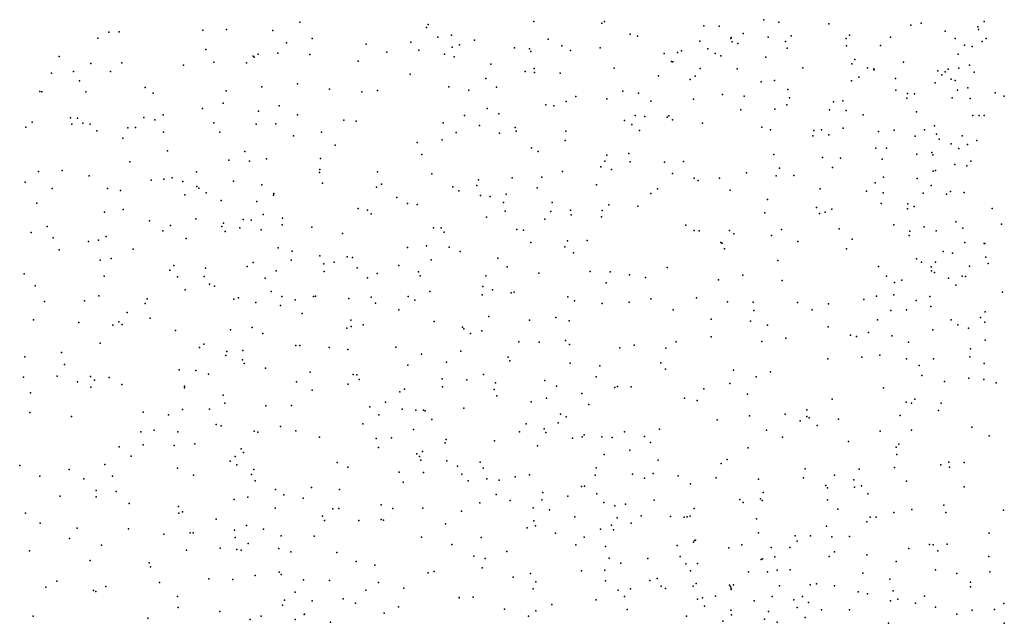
# Model space of a CAD drawing. Header units: metres. Extents: x -25 to 25, y -27.7 to 27.8.
# Tile 194 of 209: x 13.6 to 16.5, y -10.4 to -8.7. Entities that reach past the tile are written whole.
import ezdxf

# ---------------------------------------------------------------- set-up
doc = ezdxf.new("R2010")
doc.units = ezdxf.units.M

msp = doc.modelspace()

# ---------------------------------------------------------------- linework, layer by layer
for p in [(14.4495, -8.6683, -21.6279), (15.1213, -8.6663, 16.3077), (15.3167, -8.6716, -8.8647), (15.3245, -8.6663, 15.9628), (15.7811, -8.6616, -11.469), (15.824, -8.6684, 15.0797), (15.9683, -8.6738, 4.8711), (16.233, -8.6716, -3.0802), (16.4138, -8.6671, 6.6095), (13.9012, -8.6975, 17.5413), (13.9315, -8.6967, 12.1748), (14.1714, -8.6913, 6.0298), (14.239, -8.6899, 12.2946), (14.3718, -8.6924, -9.2284), (14.8132, -8.6839, 2.9786), (14.818, -8.6753, 12.1968), (15.398, -8.7029, -21.3866), (15.609, -8.6791, 2.6812), (15.6529, -8.6805, -10.754), (15.722, -8.7013, 2.9016), (16.2036, -8.677, 5.168), (16.3019, -8.6948, -10.7831), (16.3952, -8.6817, -1.8463), (16.3979, -8.6898, 10.7884), (13.8702, -8.7147, -10.8056), (14.4119, -8.728, -10.4802), (14.4852, -8.7152, 4.8504), (14.7681, -8.726, -2.1914), (14.8454, -8.7114, 1.8822), (14.8853, -8.7061, 4.5141), (14.9508, -8.72, -10.3853), (15.1628, -8.7179, 11.9219), (15.4189, -8.7088, -9.0491), (15.5978, -8.7236, -1.9467), (15.6863, -8.7159, -10.9906), (15.6873, -8.7129, -20.4735), (15.6902, -8.7251, 9.5681), (15.7066, -8.7294, 15.4298), (15.7936, -8.712, -19.9271), (15.8434, -8.7242, -14.0489), (15.8602, -8.708, 9.4955), (16.018, -8.7153, -11.9438), (16.0273, -8.7063, 0.0079), (16.1446, -8.7114, 14.6005), (16.3302, -8.7155, -11.6302), (16.4075, -8.7242, 5.71), (16.4196, -8.7158, -11.196), (14.1796, -8.7473, -2.495), (14.3863, -8.7577, 5.024), (14.6405, -8.7317, 4.6636), (14.6999, -8.7549, 9.7987), (14.7908, -8.7489, 1.4902), (14.887, -8.7401, 2.1266), (14.9078, -8.7338, -1.8033), (15.0655, -8.7421, 12.0455), (15.1089, -8.7455, 16.4698), (15.1131, -8.7528, -8.8651), (15.2015, -8.7362, 9.832), (15.2266, -8.7502, 4.439), (15.3115, -8.7424, 11.7197), (15.4949, -8.7585, 11.4025), (15.5338, -8.7555, -21.1415), (15.5447, -8.751, 15.7329), (15.6206, -8.7447, 1.1054), (15.6419, -8.7581, -20.2199), (15.848, -8.7429, 4.7714), (16.0187, -8.7361, -19.5381), (16.1161, -8.7357, -12.4592), (16.3572, -8.7343, 3.5616), (16.3792, -8.7387, 5.5454), (13.7587, -8.7676, 9.7195), (13.85, -8.787, 11.9788), (13.9392, -8.7849, 3.6995), (14.2027, -8.7836, -21.4923), (14.2966, -8.7856, 5.8202), (14.3157, -8.7659, 3.6413), (14.3186, -8.7689, 5.4541), (14.3304, -8.76, 5.2445), (14.4788, -8.7618, 9.7473), (14.6175, -8.7804, 3.4449), (14.8646, -8.7603, 9.8289), (14.8927, -8.7678, -21.6128), (15.5168, -8.7812, -2.381), (15.5202, -8.782, -2.1603), (15.6576, -8.7656, -20.7296), (15.787, -8.7695, -2.1721), (16.0428, -8.7755, -11.567), (16.1821, -8.7831, 3.3575), (16.339, -8.7603, 6.4948), (13.7367, -8.8146, -2.5903), (13.8004, -8.8098, 17.4932), (13.9062, -8.8106, 6.1043), (14.116, -8.7921, 9.7529), (14.9979, -8.789, -2.5046), (15.0966, -8.8105, 16.9479), (15.122, -8.8012, 16.7536), (15.1234, -8.8133, -2.0523), (15.1969, -8.8151, -2.6411), (15.3521, -8.8008, -9.7543), (15.5982, -8.8013, 1.4514), (15.7044, -8.8025, -2.5221), (15.8935, -8.7997, 15.1564), (16.0335, -8.7882, 14.8726), (16.079, -8.7992, -13.6134), (16.0971, -8.8029, 5.0673), (16.0981, -8.8057, -13.0045), (16.2804, -8.8086, -19.5139), (16.3017, -8.8107, -3.3301), (16.3101, -8.8039, -0.2362), (16.3407, -8.8007, -2.9076), (16.3712, -8.7923, -12.1819), (16.3852, -8.8122, 14.2165), (13.8177, -8.837, 0.415), (14.7661, -8.8174, 12.2677), (14.9836, -8.8299, 2.4117), (15.4795, -8.8229, 15.8804), (15.5704, -8.8336, -2.6836), (15.5847, -8.8239, 9.6425), (15.774, -8.8402, 0.7507), (15.812, -8.8359, -19.4046), (16.0334, -8.8372, 9.4516), (16.054, -8.8264, -2.5027), (16.1588, -8.8306, -2.1901), (16.2728, -8.8425, 5.3556), (16.2926, -8.8194, 14.4469), (16.3194, -8.832, -11.0028), (16.3303, -8.8364, 6.3217), (13.7035, -8.8671, 11.6525), (13.7097, -8.8687, -10.525), (13.8357, -8.8684, 11.8218), (14.0059, -8.8565, -6.2673), (14.0291, -8.8723, 6.0323), (14.2382, -8.8654, -10.5532), (14.3406, -8.8538, 0.8315), (14.4432, -8.8455, 12.3201), (14.535, -8.8609, 3.6297), (14.6277, -8.8688, 17.4491), (14.6727, -8.865, 1.1562), (14.8772, -8.8546, 17.2477), (14.9351, -8.8642, 12.2223), (15.0146, -8.8554, 2.6254), (15.3767, -8.8669, -10.0332), (15.4219, -8.8723, -9.3604), (15.85, -8.8622, -2.8175), (16.16, -8.8641, 14.7606), (16.3374, -8.8634, 6.646), (16.3668, -8.8575, -12.4246), (16.4452, -8.8714, 9.785), (14.2293, -8.9006, -6.2933), (15.214, -8.8964, 9.8155), (15.2417, -8.8822, -10.2525), (15.3309, -8.8882, 11.8298), (15.4573, -8.8952, 9.7155), (15.5793, -8.8898, 2.0147), (15.6628, -8.8761, 11.2413), (15.7245, -8.881, -10.8414), (15.8553, -8.8854, 15.3617), (15.9816, -8.8972, -13.985), (16.0085, -8.8941, 3.0097), (16.1921, -8.8863, 10.8867), (16.1939, -8.8737, -13.1856), (16.2136, -8.8745, -12.5934), (16.322, -8.8854, 9.5945), (16.3738, -8.8873, -14.4683), (16.471, -8.8807, -3.1924), (14.1701, -8.9165, 12.2766), (14.3308, -8.9239, 5.2522), (14.3908, -8.9091, 17.5454), (14.9877, -8.9167, 4.4156), (15.1553, -8.9061, -21.4065), (15.1787, -8.9091, 16.1743), (15.7155, -8.9201, 9.5512), (15.8129, -8.9187, 2.645), (15.8471, -8.9057, 11.0745), (15.9701, -8.9206, 15.2167), (16.0172, -8.9221, 0.3513), (16.2193, -8.9257, -12.7997), (13.6818, -8.9553, -21.2669), (13.7915, -8.9429, 6.0592), (13.8113, -8.9443, -9.5019), (14.0019, -8.9419, 17.5633), (14.034, -8.9485, 12.0855), (14.0574, -8.9347, 0.5684), (14.2034, -8.9574, 17.5715), (14.4435, -8.9346, 3.8108), (14.5764, -8.9496, -10.372), (14.6112, -8.9525, 12.3221), (14.9219, -8.9366, 1.7312), (15.0204, -8.9316, 9.8321), (15.3819, -8.9503, 16.0372), (15.4125, -8.9366, -21.0859), (15.4394, -8.9394, -20.1351), (15.5042, -8.9408, -19.5908), (15.5086, -8.9378, -20.6581), (15.5194, -8.9486, 11.4863), (16.0669, -8.9342, 15.0576), (16.381, -8.9362, 5.7489), (16.3997, -8.9368, -1.8758), (16.414, -8.936, -19.6462), (13.6632, -8.9695, -6.27), (13.7958, -8.9617, 4.0748), (13.8274, -8.9581, 9.6667), (13.8485, -8.9616, 17.5193), (13.8675, -8.9802, -10.1929), (13.9561, -8.972, 11.8893), (13.978, -8.9704, -9.3742), (14.0583, -8.9844, 4.0505), (14.2199, -8.9846, 9.7223), (14.3246, -8.9611, -2.32), (14.3806, -8.9605, 5.0345), (14.5122, -8.9845, 4.789), (14.8615, -8.9578, 9.8213), (14.8984, -8.9856, 3.3581), (14.9651, -8.9652, 17.0829), (15.0678, -8.9708, 16.7631), (15.0709, -8.9816, -10.1583), (15.2131, -8.9814, 4.3876), (15.4021, -8.9621, -8.9684), (15.4243, -8.9797, 4.4484), (15.6049, -8.9588, 15.8318), (15.7759, -8.97, 1.1089), (15.8009, -8.9772, 4.755), (15.9247, -8.9799, -10.7138), (15.9464, -8.9771, 0.6911), (16.0087, -8.973, -11.0179), (16.1105, -8.9826, 10.9816), (16.1553, -8.9781, -10.7934), (16.2421, -8.9777, 9.4454), (16.271, -8.9662, 6.4091), (13.9419, -9.0013, -9.8818), (14.4317, -8.9947, -6.4778), (14.858, -9.0058, -9.0082), (15.0225, -8.9874, 2.0989), (15.2111, -9.0077, 12.149), (15.9223, -8.995, 4.9049), (15.9683, -8.9923, 9.4498), (16.2158, -8.9955, 5.351), (16.2769, -8.9897, -2.1125), (16.2841, -9.0046, 3.052), (16.3509, -8.9949, 6.0883), (16.3923, -9.0084, 6.8137), (14.0699, -9.0377, -10.6523), (14.292, -9.0396, 12.3528), (14.5516, -9.0216, 9.7633), (14.7868, -9.0141, 4.5077), (15.1146, -9.0287, 2.8987), (15.1338, -9.0401, 2.6788), (16.1024, -9.0298, -19.596), (16.1338, -9.03, -13.9048), (16.3192, -9.0181, 0.0049), (16.3409, -9.0309, -13.2548), (16.3654, -9.0194, 14.5378), (13.9616, -9.0695, 5.9358), (14.2456, -9.0643, 5.7523), (14.3057, -9.0671, 5.5957), (14.3538, -9.0603, 5.1527), (14.5094, -9.0602, 12.3839), (14.8001, -9.0481, -21.4119), (15.3246, -9.067, -20.3184), (15.3304, -9.0499, -20.9076), (15.3941, -9.0452, 9.7253), (15.3973, -9.0689, -2.6734), (15.5509, -9.0688, 4.5243), (15.8098, -9.0485, 2.2576), (15.9499, -9.057, 2.5268), (16.0016, -9.0588, 15.3899), (16.1209, -9.062, 15.1869), (16.2205, -9.0477, 14.8999), (16.2636, -9.0428, 10.9808), (16.2663, -9.0493, -2.588), (16.3759, -9.0674, 9.4157), (13.6997, -9.0973, -0.1402), (13.768, -9.0946, -0.7305), (14.1536, -9.0982, -2.2372), (14.5075, -9.0913, 17.4385), (14.673, -9.0976, 1.0288), (15.2032, -9.0972, 16.1885), (15.3139, -9.0839, -20.553), (15.3443, -9.0911, 12.1001), (15.4959, -9.0706, -9.4365), (15.8259, -9.0877, 1.4667), (15.9786, -9.0853, 5.0191), (16.2678, -9.0963, -2.3231), (16.2739, -9.0941, 2.8194), (16.3292, -9.0767, 14.6963), (16.3639, -9.0805, -13.5164), (13.8454, -9.1095, -6.4173), (14.0231, -9.1217, -10.3123), (14.0595, -9.119, -0.2071), (14.0835, -9.1151, 17.5342), (14.114, -9.1262, 12.0245), (14.2596, -9.125, 17.5183), (14.5062, -9.1004, -21.5029), (14.8283, -9.1035, 3.6637), (14.9624, -9.1212, 4.405), (15.0595, -9.1154, -9.9885), (15.1438, -9.1129, 12.2971), (15.5194, -9.1025, 11.7582), (15.5812, -9.1165, 15.9519), (15.5925, -9.1228, 11.585), (15.654, -9.1159, 9.5815), (15.7318, -9.1006, 15.7942), (15.8169, -9.1093, 1.6865), (15.8672, -9.1084, -19.579), (16.1252, -9.113, 2.6317), (16.221, -9.1174, 5.4454), (13.6615, -9.1276, 5.9711), (13.7394, -9.1462, 11.313), (13.8974, -9.1461, 9.675), (13.9349, -9.1511, -0.0292), (14.1539, -9.1398, -0.4148), (14.1595, -9.1444, 4.1938), (14.3404, -9.1356, 9.7393), (14.5152, -9.1305, 4.0071), (14.6695, -9.1417, -9.0698), (14.6845, -9.1336, -2.3401), (14.8889, -9.1411, 17.0345), (14.9062, -9.1521, 12.3664), (14.9574, -9.1376, 1.6064), (15.1309, -9.1437, -2.6357), (15.3012, -9.1357, 4.3971), (15.4765, -9.1466, 11.9663), (15.6845, -9.1504, 4.6523), (15.943, -9.147, 15.5917), (16.0764, -9.1535, 0.9081), (16.1006, -9.1298, -14.1124), (16.262, -9.1372, 6.8815), (16.3174, -9.154, 6.1073), (14.1193, -9.1636, -9.6217), (14.1811, -9.1583, 9.7241), (14.2238, -9.1807, 12.2603), (14.3267, -9.1835, -10.3978), (14.3743, -9.1646, -9.2151), (14.375, -9.1606, -6.7222), (14.7277, -9.1712, 4.5465), (14.9684, -9.1655, 16.4427), (14.996, -9.1686, -8.9973), (15.0421, -9.1622, 16.3039), (15.4575, -9.1605, -19.793), (15.7921, -9.1778, 11.347), (16.1239, -9.1584, 5.2811), (16.2382, -9.1588, -14.431), (16.3055, -9.162, 5.6699), (16.3567, -9.1575, 11.085), (13.6947, -9.1875, 9.6346), (13.9426, -9.2062, 4.3306), (14.6174, -9.2035, 9.7898), (14.6439, -9.2075, -10.1773), (14.7592, -9.1886, 17.1923), (14.7868, -9.1917, 9.8035), (15.0344, -9.1861, 1.8263), (15.0394, -9.2109, 9.8088), (15.1739, -9.1857, -20.672), (15.2266, -9.2075, 2.9313), (15.3175, -9.2089, 12.2839), (15.3364, -9.1925, -19.982), (15.4198, -9.1968, 9.6904), (15.9325, -9.2005, 1.9691), (15.9768, -9.205, 1.3186), (16.1183, -9.1884, 11.1512), (16.1935, -9.2045, 6.6187), (16.1945, -9.1894, 15.2703), (16.2129, -9.1972, 6.4436), (16.4362, -9.2033, 0.1889), (13.8889, -9.2133, 11.4382), (14.0181, -9.239, 0.2616), (14.1511, -9.2331, 0.043), (14.2873, -9.2343, -21.5601), (14.31, -9.2369, -0.5403), (14.3449, -9.2203, -6.1806), (14.3998, -9.2311, 5.1042), (14.6548, -9.2188, -6.5438), (14.9856, -9.2285, -21.1218), (15.1525, -9.2337, 3.1963), (15.1697, -9.2118, -20.4483), (15.2284, -9.2209, -9.8183), (15.3159, -9.2275, 16.1581), (15.7839, -9.2161, 9.5415), (15.9409, -9.2177, 11.2883), (15.9573, -9.2139, 9.4931), (13.7249, -9.2548, 4.4031), (14.0562, -9.2673, 17.4402), (14.0782, -9.2519, -0.7872), (14.2261, -9.2549, -10.0779), (14.2306, -9.245, -9.3774), (14.2777, -9.2585, 5.5649), (14.3392, -9.2646, 5.3066), (14.3994, -9.25, 12.4294), (14.4842, -9.2568, 17.3336), (14.8338, -9.259, 3.8445), (14.8552, -9.2582, 4.4925), (15.0727, -9.2633, 3.449), (15.0915, -9.2654, 2.0124), (15.5579, -9.2511, 16.0315), (15.5816, -9.2666, -9.1318), (15.5958, -9.2672, 4.5965), (15.6825, -9.2663, 11.8487), (15.8325, -9.2631, 15.8141), (15.9979, -9.2612, -19.8177), (16.1545, -9.2503, 9.4606), (16.2416, -9.2558, 2.3511), (16.2763, -9.2674, 6.2243), (16.3324, -9.2418, 9.4014), (16.3527, -9.2593, -2.1569), (16.4635, -9.2478, 11.2304), (13.6785, -9.2725, 10.94), (13.742, -9.2873, 11.081), (13.8723, -9.2939, 11.3059), (13.894, -9.2835, -21.5168), (14.1232, -9.2895, -6.6571), (14.2357, -9.269, -9.81), (14.5722, -9.2746, 4.7625), (14.8637, -9.2715, 16.7307), (15.2183, -9.2956, 2.4177), (15.2748, -9.2953, 4.4359), (15.6949, -9.2762, 15.9526), (15.8037, -9.2806, 11.5362), (16.0352, -9.2911, 1.6851), (16.1985, -9.2807, 11.2651), (16.2005, -9.2683, 5.4814), (13.7589, -9.3218, -2.2681), (13.8433, -9.2975, -6.2064), (13.9714, -9.3196, 5.8374), (14.3879, -9.3159, 4.2195), (14.7592, -9.3151, 16.9855), (14.813, -9.3102, -9.9259), (14.8781, -9.314, 9.8396), (15.1128, -9.3012, 16.281), (15.2098, -9.3136, 12.4324), (15.6577, -9.3009, 9.6317), (15.662, -9.303, 12.0399), (15.6689, -9.3193, -19.9633), (15.8789, -9.2977, 4.9652), (16.0188, -9.3188, 5.198), (16.3581, -9.301, 14.9933), (16.4137, -9.3036, -13.715), (16.4157, -9.3033, 7.1767), (13.8763, -9.351, 9.7888), (13.9086, -9.3463, 17.3405), (14.425, -9.3518, -0.0422), (14.4278, -9.3256, 0.799), (14.5074, -9.3391, 9.833), (14.5857, -9.3416, 17.1825), (14.6005, -9.3439, 12.5167), (14.8264, -9.3501, -21.2775), (14.91, -9.3266, 16.4356), (15.0181, -9.3461, -20.7988), (15.2353, -9.3301, -2.6598), (15.8218, -9.352, 11.8834), (16.2198, -9.3479, -19.9054), (16.2962, -9.3268, 6.0745), (16.3224, -9.3315, -14.5376), (16.4186, -9.3431, 11.4597), (14.0765, -9.3802, 4.4265), (14.0877, -9.3665, 11.5921), (14.1789, -9.3741, -2.1179), (14.2983, -9.3698, -9.625), (14.3156, -9.3583, 9.8303), (14.519, -9.3616, -0.2896), (14.5479, -9.3571, -21.4963), (14.6145, -9.3733, -10.0372), (14.7343, -9.3663, -6.302), (15.0447, -9.371, 4.4522), (15.5037, -9.3723, -2.693), (16.1108, -9.3693, 11.5482), (16.2336, -9.3574, -14.0159), (16.2617, -9.3702, -2.7853), (16.2736, -9.3574, 15.3461), (16.3716, -9.3688, 11.6934), (16.4249, -9.361, 14.8334), (13.6591, -9.3905, 17.1368), (13.8887, -9.3976, -1.0909), (14.0986, -9.3996, -0.9667), (14.175, -9.3979, 11.7461), (14.3505, -9.4035, 17.2745), (14.382, -9.3818, -0.6825), (14.52, -9.3836, -2.1524), (14.6435, -9.4018, -9.0929), (14.6718, -9.3901, 4.6878), (14.7905, -9.385, -2.3343), (14.7947, -9.3965, -6.6486), (14.9837, -9.3967, 12.5243), (15.1357, -9.3889, -20.3096), (15.2831, -9.3837, -8.9615), (15.3408, -9.3848, 16.1942), (15.3963, -9.3936, -20.1011), (15.4413, -9.4013, 4.5456), (15.6508, -9.4077, 4.7197), (15.7215, -9.3944, -2.7478), (16.1335, -9.3974, 11.7707), (16.1775, -9.4092, 12.0189), (16.2624, -9.3823, 1.3598), (16.2715, -9.387, 11.8915), (16.3111, -9.4032, -2.5136), (16.3501, -9.3974, 9.4531), (16.3599, -9.3981, 12.1133), (13.6902, -9.4247, 10.7728), (14.1205, -9.4369, -21.5923), (14.1901, -9.4203, 17.3012), (14.2045, -9.426, 0.593), (14.975, -9.4273, 16.3273), (15.0027, -9.4364, 9.9045), (15.3293, -9.4167, 12.4584), (15.8342, -9.4099, 15.9153), (16.1567, -9.4151, 9.5999), (16.3325, -9.4236, 1.9312), (13.8734, -9.4538, 4.5383), (14.0114, -9.4628, 17.2518), (14.2605, -9.4629, 12.0949), (14.274, -9.4599, 12.3874), (14.3673, -9.4416, -9.3277), (14.3977, -9.4552, -6.1097), (14.436, -9.4656, 9.9253), (14.4888, -9.4552, 4.983), (14.495, -9.4548, 17.1143), (14.5901, -9.4612, 4.831), (14.6545, -9.4578, -6.867), (14.7602, -9.4552, 1.115), (14.8224, -9.4413, 4.6047), (14.9732, -9.4508, -9.0437), (15.0565, -9.4455, -9.7045), (15.0645, -9.4435, 1.8235), (15.219, -9.4564, 16.2635), (15.4567, -9.4626, 9.8294), (15.5886, -9.4598, -8.9951), (16.0681, -9.4646, 5.3148), (16.1048, -9.4546, 7.0195), (16.1547, -9.4505, 15.6095), (16.2577, -9.4558, 6.1991), (16.4663, -9.4436, 1.341), (13.7169, -9.4696, -6.5012), (13.8317, -9.4678, 11.0337), (14.0059, -9.4761, -6.6906), (14.3235, -9.4732, 5.2856), (14.3946, -9.4813, 5.1141), (14.6667, -9.4748, 9.9364), (14.7339, -9.494, 16.5916), (14.7794, -9.4663, 12.6024), (15.2379, -9.4676, 3.2687), (15.3171, -9.4753, 2.6294), (15.395, -9.4719, -9.6541), (15.5211, -9.494, 4.6722), (15.6769, -9.4706, -9.4721), (15.7503, -9.472, 9.7532), (15.8784, -9.4725, -20.1657), (15.9203, -9.4939, 9.7607), (15.967, -9.4765, 15.8379), (16.1907, -9.4941, -20.072), (16.2185, -9.4673, 6.3555), (16.2607, -9.484, 7.3137), (13.6853, -9.5221, -1.4134), (13.9547, -9.5016, 11.2362), (14.02, -9.5176, -2.1336), (14.456, -9.504, -9.8612), (14.9921, -9.5126, -2.512), (15.184, -9.5158, 9.962), (15.6301, -9.5206, 16.0973), (15.7524, -9.4959, 12.2897), (16.1076, -9.5226, 7.2313), (16.146, -9.4957, 6.6787), (16.403, -9.5154, -2.3515), (16.4164, -9.4995, 7.4279), (13.8156, -9.5305, -2.2197), (13.9133, -9.5381, 17.1517), (13.9307, -9.5283, 5.8181), (13.9395, -9.5361, 9.9644), (14.313, -9.5443, -21.5857), (14.5842, -9.5461, 12.6817), (14.5964, -9.5239, -0.0841), (14.597, -9.542, -6.0419), (14.6319, -9.5373, 16.7581), (14.8353, -9.5273, 16.4194), (14.9165, -9.5432, 12.6597), (14.9203, -9.5482, -21.0211), (14.9205, -9.5483, 1.4288), (15.1092, -9.5235, 3.6385), (15.2229, -9.525, 4.5542), (15.743, -9.5267, 4.9417), (15.7921, -9.5379, 16.02), (15.9663, -9.5422, 12.2777), (16.3187, -9.5227, 15.4232), (16.3379, -9.5371, 12.2971), (16.3689, -9.5469, -13.9487), (16.4159, -9.5297, 15.2019), (14.0927, -9.5534, 11.4379), (14.251, -9.551, 11.8314), (14.344, -9.5616, -6.9362), (14.9396, -9.5622, -20.7515), (14.9721, -9.5546, -6.3555), (15.6301, -9.5713, 4.8454), (15.8443, -9.5748, 5.0764), (16.0304, -9.5667, 6.9224), (16.047, -9.5705, -2.8991), (16.0813, -9.5592, 15.7699), (16.1488, -9.5687, 12.2998), (16.266, -9.5513, 6.0082), (13.8771, -9.5896, -21.521), (14.1622, -9.6016, 10.0633), (14.1742, -9.5921, 0.4529), (14.4382, -9.5966, -0.8432), (14.4497, -9.596, -9.5846), (14.5339, -9.6019, 0.1075), (14.5875, -9.6072, 4.9296), (14.7253, -9.6014, -2.2419), (15.0779, -9.5855, 16.3114), (15.1366, -9.5868, -9.013), (15.2124, -9.5819, -20.2536), (15.2238, -9.5932, 2.3006), (15.3678, -9.6029, 12.5403), (15.4094, -9.5953, -8.9402), (15.5001, -9.6036, 9.9705), (15.5301, -9.5857, 12.4749), (15.7755, -9.5843, -2.8249), (16.1964, -9.5863, 9.8009), (16.3746, -9.6062, -20.0648), (16.4161, -9.5811, -14.6738), (13.6608, -9.6285, 5.838), (13.7658, -9.6163, 9.9894), (14.2371, -9.6249, 11.6968), (14.2404, -9.6133, -6.1214), (14.286, -9.6102, -1.0095), (14.7986, -9.621, -9.7515), (14.9116, -9.6129, 4.0184), (15.0474, -9.63, 12.704), (15.9651, -9.6346, 5.2627), (16.0625, -9.6298, 9.8957), (16.114, -9.6244, 5.4595), (16.191, -9.6349, 5.6509), (16.2683, -9.6344, -2.7294), (16.3724, -9.6287, 9.7107), (13.7741, -9.6506, 4.6324), (14.2849, -9.6374, 12.1121), (14.2899, -9.6475, 12.6688), (14.3513, -9.6612, 10.114), (14.76, -9.6527, -21.322), (14.8702, -9.6437, 10.0739), (15.052, -9.6403, -6.5739), (15.2254, -9.6466, -9.6187), (15.3104, -9.6543, 3.1366), (15.4854, -9.6461, -20.3071), (15.4988, -9.6637, 4.8207), (16.2271, -9.6533, 6.2114), (16.4138, -9.6481, 12.413), (13.6571, -9.6874, 16.9727), (13.7537, -9.6841, 10.7736), (13.8488, -9.6851, 10.9588), (13.9028, -9.6881, 10.113), (14.1033, -9.6664, 17.0474), (14.1511, -9.6682, -6.8767), (14.1877, -9.6786, 4.5657), (14.4791, -9.6723, -9.3305), (14.6027, -9.6793, -0.6888), (14.6138, -9.6805, 1.0353), (14.9766, -9.6798, 4.7133), (15.2999, -9.6859, 10.0946), (15.6944, -9.6674, 12.4693), (15.7589, -9.6862, 16.0844), (15.8005, -9.6713, -9.3408), (16.2349, -9.6818, -14.1839), (16.37, -9.69, 15.4191), (13.8117, -9.7001, -6.3824), (13.8504, -9.7159, 5.8398), (13.8607, -9.6957, 17.0269), (13.9387, -9.7084, 11.084), (14.119, -9.7174, 10.1784), (14.1191, -9.7124, -21.5605), (14.4402, -9.7008, -6.04), (14.5883, -9.7068, 12.8277), (14.6205, -9.6938, 16.6406), (14.8581, -9.6922, 16.4048), (14.8593, -9.7144, -21.1449), (14.9293, -9.6944, -20.4268), (15.0114, -9.7033, 1.6979), (15.1527, -9.6969, 4.6997), (15.186, -9.7129, -6.1695), (15.3534, -9.7168, 4.773), (15.3612, -9.7136, -2.7369), (15.4011, -9.7146, 16.2572), (15.609, -9.7201, 10.0745), (15.6834, -9.7052, -8.9014), (16.1247, -9.7174, 6.6847), (16.2995, -9.6999, 9.8459), (16.413, -9.6937, 7.5459), (16.4481, -9.7031, 15.2822), (13.6766, -9.7321, 10.0522), (14.2301, -9.739, 0.6832), (14.4848, -9.7247, 4.4236), (14.7372, -9.7289, -0.2001), (14.7501, -9.7217, -5.9098), (15.0077, -9.7228, 10.1337), (15.0149, -9.7409, 16.3289), (15.1574, -9.7471, -2.5564), (15.2587, -9.7338, 12.6893), (15.5537, -9.7474, 4.9444), (15.7345, -9.7357, 5.0825), (14.2345, -9.7615, 5.2887), (14.3519, -9.7696, 12.7884), (14.4259, -9.7682, -2.0898), (14.6508, -9.7726, 0.1752), (14.6955, -9.7586, 16.5021), (14.9204, -9.776, 1.5177), (15.1136, -9.7582, 12.7872), (15.2795, -9.7651, -8.9476), (15.5898, -9.7538, 16.1973), (15.9776, -9.75, 10.0357), (16.1903, -9.7587, 5.7844), (16.2048, -9.7615, 7.404), (16.2152, -9.7506, 6.0883), (16.2901, -9.7613, 15.5611), (13.6747, -9.788, 10.6632), (13.7945, -9.8002, 10.1836), (14.0005, -9.7876, 5.7241), (14.0724, -9.7952, 16.9641), (14.1132, -9.7799, 5.5239), (14.1901, -9.7792, -2.0801), (14.6761, -9.7952, 4.9193), (14.7437, -9.7786, -0.4355), (14.783, -9.7814, 4.2448), (14.8049, -9.7813, -2.1226), (14.8095, -9.7835, 12.9036), (15.1974, -9.7935, 2.2266), (15.2139, -9.8007, -2.3413), (15.7404, -9.7983, 10.1364), (15.8424, -9.7934, -9.5891), (15.9049, -9.8001, 12.5046), (15.9051, -9.7807, 7.2178), (15.9113, -9.8038, -20.3868), (16.1722, -9.7966, 10.0204), (16.2826, -9.7824, 12.4991), (14.2093, -9.8226, 11.5089), (14.2239, -9.8265, 16.9064), (14.3946, -9.8282, 16.8014), (14.6305, -9.8205, -9.1849), (14.8288, -9.8085, 1.3307), (15.0997, -9.8211, 4.8229), (15.1913, -9.8181, 3.5864), (15.6473, -9.8097, -20.4046), (15.886, -9.8123, -9.0911), (15.9347, -9.8253, 6.9326), (15.9961, -9.8075, 15.9302), (16.3783, -9.8307, -14.5863), (13.9936, -9.8442, -2.1223), (14.0313, -9.8395, 11.2014), (14.0996, -9.8438, -6.228), (14.3191, -9.842, 12.0336), (14.3291, -9.8445, 10.2666), (14.4383, -9.8411, 0.393), (14.5062, -9.8594, 16.6858), (14.7131, -9.8608, -0.6302), (14.7764, -9.8376, 10.1987), (15.0806, -9.8443, 1.9627), (15.1505, -9.8357, -2.0806), (15.156, -9.8461, 16.3138), (15.2599, -9.8579, 3.3916), (15.2656, -9.8527, 4.8745), (15.316, -9.8585, -20.3539), (15.3457, -9.8597, 2.7859), (15.3814, -9.8441, 12.7088), (15.4392, -9.8571, -9.6497), (15.4822, -9.8364, -2.5453), (15.7888, -9.8388, -8.7775), (15.8348, -9.8587, -3.0535), (16.1148, -9.8422, 5.6208), (16.2052, -9.839, 15.6827), (16.4285, -9.8551, -20.1862), (13.9313, -9.8871, -1.2964), (13.9999, -9.8807, -6.8551), (14.0894, -9.8831, 10.3127), (14.1485, -9.878, -1.2165), (14.6686, -9.8629, 12.9384), (14.6759, -9.8884, -21.2919), (14.8667, -9.8757, 0.1507), (14.8693, -9.8662, 16.3638), (15.0082, -9.8698, -1.9233), (15.1321, -9.8836, 12.8933), (15.2327, -9.8624, -6.3751), (15.4559, -9.8745, -2.2433), (15.7364, -9.8897, 16.1228), (16.0243, -9.8715, -3.1499), (16.1615, -9.8883, 5.9678), (16.1688, -9.8794, 12.5597), (13.9657, -9.9134, 4.7686), (14.2646, -9.9146, 12.642), (14.2813, -9.8928, 11.7595), (14.2882, -9.9031, 12.3016), (14.7856, -9.9068, 4.9051), (14.7931, -9.9146, -20.4933), (14.802, -9.9004, -9.0417), (15.3233, -9.9091, 16.2918), (15.397, -9.8969, -5.3609), (16.1631, -9.9091, 6.3997), (13.6458, -9.9406, 10.2019), (13.89, -9.9374, -21.4049), (14.2501, -9.928, -6.9434), (14.2693, -9.9388, 12.4784), (14.5565, -9.9318, -5.9103), (14.5877, -9.9449, 10.2584), (14.7972, -9.9256, -1.7781), (14.8712, -9.927, -9.7143), (14.9018, -9.942, 10.2428), (14.9676, -9.9311, 4.1356), (15.4781, -9.9247, -8.8273), (15.6593, -9.9349, -9.6597), (15.6763, -9.9232, -2.6497), (16.2898, -9.9384, -14.3362), (16.3119, -9.9309, -2.7386), (16.3143, -9.945, 12.6286), (16.3564, -9.9319, -14.1154), (13.7032, -9.9709, 5.8901), (13.7882, -9.952, 10.8884), (13.9121, -9.9715, -6.5705), (14.0986, -9.9485, 16.907), (14.1446, -9.9679, 5.4073), (14.3107, -9.9659, 12.129), (14.3178, -9.9518, -1.911), (14.7353, -9.96, -1.4004), (14.8046, -9.9606, -20.7614), (14.9146, -9.9655, -1.0259), (14.9757, -9.9485, -1.5536), (15.0681, -9.9734, -6.6498), (15.1091, -9.967, -0.0158), (15.2977, -9.968, 10.2821), (15.3004, -9.9468, 12.8452), (15.404, -9.9654, -6.1368), (15.464, -9.9634, 5.027), (15.5359, -9.97, 12.719), (15.9002, -9.9497, 5.3803), (15.9838, -9.9678, 7.3256), (16.055, -9.9512, 10.1835), (16.1563, -9.9466, 6.1538), (13.8296, -9.9784, 10.3132), (14.3211, -9.9848, 16.7914), (14.7465, -9.988, -21.1005), (14.9326, -9.984, -0.5727), (14.9863, -9.9783, 12.9999), (15.022, -9.9822, -5.4025), (15.2585, -10.001, -1.0828), (15.2671, -9.9997, -5.0861), (15.4392, -9.9766, -1.9565), (15.571, -9.9929, 16.2258), (15.6447, -9.9762, -5.2487), (15.7664, -9.9798, -2.847), (15.8953, -9.9762, 6.916), (15.9593, -9.9979, 5.5224), (16.0395, -9.9813, 15.8645), (16.0415, -10.0028, 5.6976), (16.0618, -9.9984, -3.4137), (16.1911, -9.9853, -3.0047), (16.3565, -10.0019, 7.5138), (13.7616, -10.0281, 4.8249), (13.8648, -10.0305, -2), (13.8654, -10.0118, 16.9307), (13.9229, -10.0147, 11.0659), (14.3795, -10.0092, 0.5857), (14.4043, -10.0244, -1.2914), (14.4834, -10.0035, -21.3591), (14.5634, -10.0094, -9.3), (15.0129, -10.0235, 1.7949), (15.1469, -10.0176, -9.6897), (15.2193, -10.0288, 16.3013), (15.3018, -10.0214, -1.333), (15.7799, -10.0181, 12.6805), (15.9642, -10.0044, -3.6126), (16.0801, -10.0218, 6.5838), (13.9598, -10.0496, 5.8108), (14.1015, -10.0583, -1.7285), (14.2615, -10.0376, -1.5924), (14.3005, -10.0316, 11.8284), (14.4592, -10.0345, 16.6413), (14.6833, -10.0528, 16.4048), (14.966, -10.0477, 0.4355), (15.0532, -10.0409, 10.2882), (15.1446, -10.039, 3.8023), (15.3225, -10.0461, -4.6222), (15.354, -10.0557, 2.5243), (15.384, -10.0517, -4.2605), (15.4668, -10.0403, -4.8781), (15.7126, -10.0384, -20.4514), (15.7222, -10.0463, 16.1232), (15.7715, -10.0358, 10.3175), (15.7764, -10.0405, 5.3105), (15.9639, -10.0394, -9.2705), (16.2979, -10.0544, 15.5436), (13.6627, -10.0768, 10.7622), (14.1022, -10.0773, -6.7663), (14.1135, -10.0738, 5.5351), (14.3792, -10.0633, 4.6455), (14.5148, -10.0857, 5.023), (14.5449, -10.0647, -6.8869), (14.5615, -10.0637, 16.5164), (14.7167, -10.0641, 10.2723), (14.8026, -10.0625, 12.981), (14.9139, -10.0713, 4.9224), (15.1195, -10.0617, 1.9923), (15.1658, -10.0674, 0.3343), (15.4292, -10.0844, 16.2481), (15.5139, -10.0871, 10.3494), (15.57, -10.0858, -3.4896), (15.5817, -10.0642, 5.1633), (15.9941, -10.0659, 12.6806), (16.1541, -10.0754, 7.3927), (16.2063, -10.0668, -20.3986), (16.3037, -10.0751, 12.7225), (16.4694, -10.0687, 7.6096), (13.7043, -10.1057, -21.0653), (14.2101, -10.0941, 11.5147), (14.2965, -10.1126, 11.9955), (14.5207, -10.0985, 10.3076), (14.6191, -10.0986, 1.0469), (14.6829, -10.0957, -20.3351), (14.6897, -10.0969, 0.561), (14.868, -10.108, -20.1944), (15.1213, -10.0988, -4.0833), (15.1259, -10.1136, -3.646), (15.2386, -10.088, 13.0065), (15.344, -10.1113, -0.7439), (15.36, -10.0901, -3.9117), (15.4009, -10.1062, -3.6199), (15.553, -10.0884, -3.7884), (15.5616, -10.0879, -5.9021), (15.7604, -10.0937, -8.6654), (15.9614, -10.1142, -2.7025), (16.0774, -10.102, 6.2233), (16.0866, -10.0884, -3.7926), (16.1038, -10.0883, 15.7536), (13.811, -10.1203, 5.9022), (13.9585, -10.1218, 10.3982), (14.0597, -10.1373, 5.6736), (14.1355, -10.1334, 16.7943), (14.1432, -10.1333, -21.2898), (14.2624, -10.1261, 11.6658), (14.3454, -10.1227, -6.0821), (14.3959, -10.1422, 5.1303), (14.4913, -10.1428, 0.8303), (15.102, -10.119, -4.5915), (15.1835, -10.1342, -8.8466), (15.3123, -10.1228, 0.0485), (15.3498, -10.1247, 2.9515), (15.7656, -10.1336, 6.9635), (15.8712, -10.1421, 6.8046), (15.9155, -10.142, 5.6325), (16.0274, -10.1437, 6.0468), (16.4285, -10.1349, -14.0555), (13.7887, -10.1498, 10.3441), (13.881, -10.1689, -1.3799), (14.2646, -10.1466, 12.5604), (14.3014, -10.1646, -6.8794), (14.7994, -10.1459, -9.78), (14.8859, -10.1674, 16.2842), (14.9697, -10.1471, -3.4228), (15.2418, -10.1683, -6.4249), (15.2661, -10.1456, 3.4039), (15.5325, -10.1697, -1.4652), (15.5797, -10.1606, -1.1121), (15.5821, -10.1554, -1.7587), (15.5857, -10.1545, -3.173), (15.7179, -10.1678, 10.4007), (15.877, -10.1572, -5.2041), (15.9761, -10.1451, 10.334), (16.257, -10.1673, -3.3767), (16.2673, -10.1676, -3.1225), (16.3076, -10.1664, 7.4933), (13.6739, -10.1857, 16.879), (14.1243, -10.1833, 4.8252), (14.2209, -10.1772, 5.3358), (14.2691, -10.1817, 16.6918), (14.2816, -10.1834, -6.2826), (14.3895, -10.1789, 10.3673), (14.4236, -10.1884, 12.7659), (14.5557, -10.1901, 12.859), (14.9489, -10.2004, 12.9916), (15.044, -10.187, 4.1125), (15.3273, -10.1726, -0.5223), (15.6812, -10.1765, -4.3971), (15.8026, -10.1757, -5.4201), (15.8564, -10.1753, -4.9462), (15.984, -10.1878, 15.848), (16.0766, -10.1966, -2.5215), (16.1975, -10.1784, 10.2399), (16.2803, -10.1854, -3.9071), (13.8481, -10.2132, 4.8991), (14.0174, -10.2194, -21.1358), (14.6111, -10.2159, 4.5452), (14.665, -10.2262, 16.3082), (14.9817, -10.2071, -4.8457), (15.3373, -10.206, 0.2815), (15.3706, -10.2205, 13.0338), (15.4483, -10.2073, 2.351), (15.5413, -10.2014, 16.1778), (15.558, -10.2226, 12.9333), (15.5907, -10.2213, -8.703), (15.7733, -10.2105, -1.9443), (15.7774, -10.2082, 7.2356), (15.8134, -10.2028, -4.2339), (15.9693, -10.2018, 12.7706), (16.161, -10.2156, -4.0893), (16.4271, -10.2014, 12.8548), (14.021, -10.2314, 11.2459), (14.3216, -10.2562, 5.2429), (14.3902, -10.2467, 16.5322), (14.3964, -10.2531, -21.0286), (14.8181, -10.2482, -5.2945), (14.8349, -10.2449, -6.7575), (14.9729, -10.2341, -8.8474), (15.1114, -10.2506, 1.7885), (15.2581, -10.2423, 3.6356), (15.3247, -10.2411, 16.243), (15.5706, -10.2422, -0.6525), (15.7375, -10.2455, -20.4974), (15.7922, -10.2459, -8.9867), (15.8197, -10.241, -9.2498), (15.8571, -10.2402, 15.9588), (16.0659, -10.2492, -20.4961), (16.2739, -10.2396, 15.5134), (16.3349, -10.2505, -14.2306), (16.4302, -10.2458, -20.3668), (13.7524, -10.2725, 5.9548), (14.0467, -10.276, 10.4311), (14.189, -10.266, 11.5214), (14.2573, -10.267, 12.3338), (14.46, -10.2686, -20.8107), (14.5353, -10.2707, -9.1866), (14.6758, -10.2763, -9.664), (15.0618, -10.261, 16.2478), (15.1271, -10.2742, -3.2661), (15.3266, -10.2714, 5.0658), (15.4543, -10.2708, 3.1517), (15.4753, -10.2645, 5.1717), (15.5868, -10.2786, 2.6254), (15.6828, -10.2834, 6.9882), (15.694, -10.2826, 2.3111), (15.9139, -10.2827, 3.4473), (15.9326, -10.2797, 3.1673), (16.1425, -10.2665, 7.415), (16.3745, -10.2747, 10.1176), (13.7205, -10.2893, -20.8229), (13.8576, -10.2991, 10.3862), (13.8641, -10.3023, 16.7737), (13.8929, -10.2876, 11.1242), (14.4366, -10.3034, -6.7334), (14.6393, -10.2981, 10.297), (14.7487, -10.2927, 1.0986), (15.119, -10.2941, -6.5957), (15.3637, -10.2979, -9.7342), (15.3992, -10.2946, -6.2282), (15.4865, -10.2866, -0.3969), (15.4991, -10.2929, -20.4321), (15.5781, -10.2862, 10.4511), (15.6854, -10.2871, 3.3362), (15.6873, -10.2963, -1.3023), (15.6879, -10.2923, 2.8541), (15.8261, -10.2861, 6.7077), (15.9845, -10.286, -4.7083), (16.0524, -10.3024, -4.4363), (16.0789, -10.309, -2.1582), (16.1529, -10.2996, 15.5924), (16.3742, -10.2888, -3.5874), (14.0988, -10.3166, 5.6349), (14.4002, -10.3411, 12.7035), (14.4062, -10.3265, 4.703), (14.485, -10.3291, 10.3236), (14.5746, -10.3227, -9.4633), (14.6092, -10.3358, 5.0546), (14.9068, -10.3198, 4.9849), (14.9069, -10.3195, 4.3237), (14.9473, -10.3185, -4.5158), (15.1731, -10.3387, -20.2319), (15.3001, -10.3262, -8.7076), (15.3813, -10.3159, 1.9288), (15.5913, -10.3234, 5.3242), (15.6049, -10.3197, 2.0049), (15.6426, -10.315, -5.9063), (15.7536, -10.3286, -5.7124), (15.8052, -10.3162, 12.9032), (15.8673, -10.3258, 6.0109), (15.892, -10.3159, 6.3491), (15.9092, -10.3337, 2.4139), (16.1449, -10.3289, 3.1768), (16.1659, -10.3238, -2.7905), (16.2169, -10.3354, -5.0593), (16.2427, -10.3157, -4.701), (16.4704, -10.3359, -4.0902), (14.1003, -10.3481, -20.8403), (14.2203, -10.3591, 16.5377), (14.4626, -10.3674, -6.2254), (14.4631, -10.3669, -5.9725), (14.6916, -10.3643, 16.2072), (14.7334, -10.3454, 12.8729), (15.0369, -10.353, 1.5571), (15.1275, -10.3569, 5.0224), (15.3887, -10.3538, 3.4604), (15.6113, -10.3437, 13.0237), (15.6866, -10.3557, 7.205), (15.6889, -10.369, 5.5221), (15.7946, -10.3591, 5.7817), (15.8773, -10.3474, 15.8421), (15.9467, -10.3545, 2.1331), (16.0275, -10.3541, 2.7721), (16.2737, -10.347, -2.5935), (16.335, -10.3668, -2.2983), (16.3796, -10.3559, 12.9397), (16.4434, -10.3531, -4.7952), (13.6849, -10.3723, 10.9177), (14.0138, -10.3781, 11.3315), (14.3068, -10.3824, 12.5862), (14.339, -10.373, 16.4199), (14.4366, -10.3821, 5.2055), (14.5379, -10.3898, -6.452), (15.1064, -10.3723, 10.3549), (15.5592, -10.3724, -9.6033), (15.664, -10.3867, -9.391), (15.7837, -10.3808, -1.7787), (15.8193, -10.3899, 6.223), (15.8996, -10.3767, 3.7982), (16.1388, -10.3923, -5.2564), (16.4715, -10.3931, -4.5398)]:
    msp.add_point(p)

doc.saveas('drawing.dxf')
